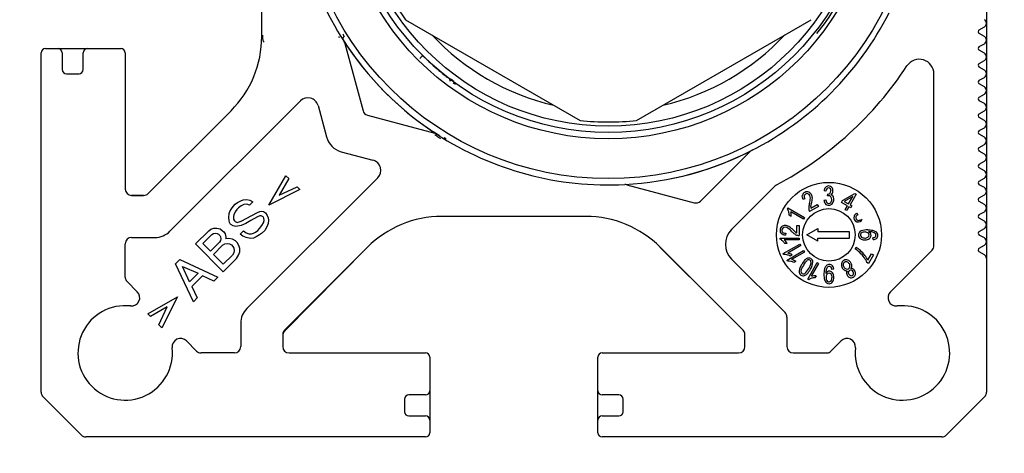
# Model space of a CAD drawing. Header units: millimetres. Extents: x 32 to 1365, y 32 to 1048.
# Tile 14 of 22: x 1280 to 1327, y 461 to 482. Entities that reach past the tile are written whole.
import ezdxf

# ---------------------------------------------------------------- set-up
doc = ezdxf.new("R2010")
doc.units = ezdxf.units.MM
doc.header["$LTSCALE"] = 5
doc.layers.add('TEXT', color=140, linetype='Continuous', lineweight=25)

msp = doc.modelspace()

# ---------------------------------------------------------------- linework, layer by layer
for p, q in [((1291.80256, 480.96114), (1291.80256, 487.81901)), ((1326.3025, 482.38362), (1326.3025, 481.59595)), ((1298.64925, 481.76171), (1306.95587, 476.96588)), ((1309.64925, 476.96588), (1317.95587, 481.76171)), ((1325.96256, 481.27668), (1326.20256, 481.41524)), ((1326.3025, 481.58362), (1326.3025, 480.79595)), ((1326.30256, 481.59113), (1326.30256, 481.58845)), ((1295.71906, 480.98701), (1295.6521, 480.86717)), ((1326.20287, 480.96415), (1325.96241, 481.10356)), ((1295.76273, 480.63159), (1296.62266, 477.4223)), ((1325.96256, 480.47668), (1326.20256, 480.61524)), ((1326.3025, 480.78362), (1326.3025, 479.99595)), ((1326.30256, 480.79113), (1326.30256, 480.78845)), ((1281.30256, 464.01434), (1281.30256, 480.19008)), ((1281.50256, 480.39008), (1282.10256, 480.39008)), ((1282.10739, 480.39002), (1283.49774, 480.39002)), ((1282.30256, 480.19008), (1282.30256, 479.39008)), ((1283.30256, 479.39008), (1283.30256, 480.19008)), ((1283.50256, 480.39008), (1285.10256, 480.39008)), ((1285.30256, 480.19008), (1285.30256, 473.69008)), ((1326.20287, 480.16415), (1325.96241, 480.30356)), ((1326.30256, 479.99113), (1326.30256, 479.98845)), ((1325.96256, 479.67668), (1326.20256, 479.81524)), ((1326.3025, 479.98362), (1326.3025, 479.19595)), ((1282.50256, 479.19008), (1283.10256, 479.19008)), ((1323.80094, 470.99907), (1323.80094, 479.17533)), ((1326.20287, 479.36415), (1325.96241, 479.50356)), ((1326.3025, 479.18362), (1326.3025, 478.39595)), ((1326.30256, 479.19113), (1326.30256, 479.18845)), ((1326.20287, 478.56415), (1325.96241, 478.70356)), ((1325.96256, 478.87668), (1326.20256, 479.01524)), ((1325.96256, 478.07668), (1326.20256, 478.21524)), ((1326.3025, 478.38362), (1326.3025, 477.59595)), ((1326.30256, 478.39113), (1326.30256, 478.38845)), ((1293.6446, 477.89881), (1287.42876, 471.68297)), ((1294.48111, 477.67467), (1294.88143, 476.18066)), ((1326.20287, 477.76415), (1325.96241, 477.90356)), ((1286.39043, 473.47794), (1290.3381, 477.42561)), ((1296.83479, 477.21017), (1300.04407, 476.35025)), ((1325.96256, 477.27668), (1326.20256, 477.41524)), ((1326.3025, 477.58362), (1326.3025, 476.79595)), ((1326.30256, 477.59113), (1326.30256, 477.58845)), ((1326.20287, 476.96415), (1325.96241, 477.10356)), ((1326.3025, 476.78362), (1326.3025, 475.99595)), ((1326.30256, 476.79113), (1326.30256, 476.78845)), ((1326.20287, 476.16415), (1325.96241, 476.30356)), ((1325.96256, 476.47668), (1326.20256, 476.61524)), ((1300.49312, 476.13721), (1300.49312, 476.08333)), ((1325.96256, 475.67668), (1326.20256, 475.81524)), ((1326.3025, 475.98362), (1326.3025, 475.19595)), ((1326.30256, 475.99113), (1326.30256, 475.98845)), ((1295.58854, 475.47355), (1297.0975, 475.06923)), ((1312.68377, 473.11874), (1315.03313, 475.4681)), ((1326.20287, 475.36415), (1325.96241, 475.50356)), ((1325.96256, 474.87668), (1326.20256, 475.01524)), ((1326.3025, 475.18362), (1326.3025, 474.39595)), ((1326.30256, 475.19113), (1326.30256, 475.18845)), ((1326.20287, 474.56415), (1325.96241, 474.70356)), ((1326.3025, 474.38362), (1326.3025, 473.59595)), ((1326.30256, 474.39113), (1326.30256, 474.38845)), ((1291.09383, 468.0049), (1297.32164, 474.23271)), ((1292.14383, 472.92118), (1292.9559, 474.32987)), ((1293.08848, 474.19729), (1292.62444, 473.40179)), ((1292.9559, 474.32987), (1293.08848, 474.19729)), ((1309.18471, 473.90102), (1312.39399, 473.0411)), ((1326.20287, 473.76415), (1325.96241, 473.90356)), ((1325.96256, 474.07668), (1326.20256, 474.21524)), ((1293.61881, 473.66696), (1292.14383, 472.92118)), ((1292.62444, 473.40179), (1293.48623, 473.79954)), ((1293.48623, 473.79954), (1293.61881, 473.66696)), ((1316.23519, 473.83686), (1314.1668, 471.76848)), ((1318.65959, 473.5876), (1318.57135, 473.60765)), ((1318.73731, 473.3642), (1318.74702, 473.46043)), ((1319.45328, 473.14651), (1320.04038, 473.48358)), ((1320.10064, 473.44879), (1319.80791, 472.94176)), ((1320.04038, 473.48358), (1320.10064, 473.44879)), ((1326.3025, 473.58362), (1326.3025, 472.79595)), ((1326.30256, 473.59113), (1326.30256, 473.58845)), ((1286.18018, 473.39186), (1285.60246, 473.39186)), ((1285.60256, 473.39008), (1286.1783, 473.39008)), ((1290.43683, 472.87146), (1290.53626, 472.9709)), ((1290.53626, 472.9709), (1290.65227, 473.05377)), ((1290.65227, 473.05377), (1290.80143, 473.13663)), ((1290.80143, 473.13663), (1290.91744, 473.18635)), ((1290.91744, 473.18635), (1291.09974, 473.20292)), ((1291.09974, 472.9709), (1290.95059, 472.95433)), ((1291.09974, 473.20292), (1291.23232, 473.16977)), ((1291.21575, 472.92118), (1291.09974, 472.9709)), ((1291.38148, 473.08691), (1291.21575, 472.92118)), ((1291.23232, 473.16977), (1291.38148, 473.08691)), ((1317.65857, 473.22483), (1317.57534, 473.19224)), ((1317.93524, 472.77808), (1318.24564, 472.95729)), ((1317.94306, 472.86864), (1317.98812, 473.07247)), ((1318.24564, 472.95729), (1318.29917, 472.86457)), ((1318.56326, 473.17284), (1318.65146, 473.1862)), ((1319.4031, 473.05959), (1319.45328, 473.14651)), ((1319.68124, 472.899), (1319.4031, 473.05959)), ((1319.93503, 473.33858), (1319.52955, 473.10247)), ((1319.52955, 473.10247), (1319.73142, 472.98592)), ((1319.73142, 472.98592), (1319.93503, 473.33858)), ((1326.20287, 472.96415), (1325.96241, 473.10356)), ((1325.96256, 473.27668), (1326.20256, 473.41524)), ((1290.23795, 472.34113), (1290.25453, 472.52344)), ((1290.25453, 472.52344), (1290.28767, 472.62287)), ((1290.28767, 472.62287), (1290.35396, 472.75545)), ((1290.35396, 472.75545), (1290.43683, 472.87146)), ((1290.53626, 472.6063), (1290.46997, 472.47372)), ((1290.61913, 472.72231), (1290.53626, 472.6063)), ((1290.70199, 472.80517), (1290.61913, 472.72231)), ((1290.818, 472.88804), (1290.70199, 472.80517)), ((1290.95059, 472.95433), (1290.818, 472.88804)), ((1291.33176, 472.44057), (1291.59693, 472.57315)), ((1291.59693, 472.57315), (1291.71293, 472.62287)), ((1291.71293, 472.62287), (1291.7958, 472.63944)), ((1291.7958, 472.63944), (1291.87866, 472.62287)), ((1291.87866, 472.62287), (1291.9781, 472.55658)), ((1291.9781, 472.55658), (1292.06096, 472.44057)), ((1316.82447, 472.74405), (1316.85309, 472.79364)), ((1316.85309, 472.79364), (1317.63826, 472.34032)), ((1317.5941, 472.26383), (1316.9823, 472.61706)), ((1318.29917, 472.86457), (1317.88398, 472.62486)), ((1319.57251, 472.71068), (1319.68124, 472.899)), ((1319.649, 472.66652), (1319.57251, 472.71068)), ((1319.75773, 472.85484), (1319.649, 472.66652)), ((1319.84117, 472.80667), (1319.75773, 472.85484)), ((1319.80791, 472.94176), (1319.89135, 472.89359)), ((1319.89135, 472.89359), (1319.84117, 472.80667)), ((1320.11971, 472.55064), (1320.17544, 472.47427)), ((1325.96256, 472.47668), (1326.20256, 472.61524)), ((1326.3025, 472.78362), (1326.3025, 471.99595)), ((1326.30256, 472.79113), (1326.30256, 472.78845)), ((1290.25453, 472.19198), (1290.23795, 472.34113)), ((1290.2711, 472.10911), (1290.25453, 472.19198)), ((1290.30425, 472.04282), (1290.2711, 472.10911)), ((1290.33739, 472.00968), (1290.30425, 472.04282)), ((1290.46997, 472.47372), (1290.4534, 472.39085)), ((1290.4534, 472.39085), (1290.4534, 472.25827)), ((1290.4534, 472.25827), (1290.50312, 472.17541)), ((1290.50312, 472.17541), (1290.53626, 472.14226)), ((1290.53626, 472.14226), (1290.6357, 472.10911)), ((1290.6357, 472.10911), (1290.818, 472.15883)), ((1290.818, 472.15883), (1291.33176, 472.44057)), ((1291.05002, 472.0594), (1290.818, 471.95996)), ((1291.28204, 472.19198), (1291.05002, 472.0594)), ((1291.59693, 472.37428), (1291.28204, 472.19198)), ((1291.71293, 472.424), (1291.59693, 472.37428)), ((1291.77923, 472.424), (1291.71293, 472.424)), ((1291.86209, 472.37428), (1291.77923, 472.424)), ((1291.81237, 471.95996), (1291.87866, 472.09254)), ((1291.89524, 472.30799), (1291.86209, 472.37428)), ((1291.87866, 472.09254), (1291.91181, 472.19198)), ((1291.91181, 472.19198), (1291.89524, 472.30799)), ((1292.11068, 472.0594), (1292.04439, 471.89367)), ((1292.06096, 472.44057), (1292.11068, 472.32456)), ((1292.11068, 472.32456), (1292.12726, 472.20855)), ((1292.12726, 472.20855), (1292.11068, 472.0594)), ((1307.23149, 472.39008), (1300.37363, 472.39008)), ((1317.00836, 472.39495), (1316.91555, 472.44853)), ((1317.63826, 472.34032), (1317.5941, 472.26383)), ((1326.20287, 472.16415), (1325.96241, 472.30356)), ((1288.64696, 471.0816), (1289.27673, 471.71137)), ((1289.27673, 471.71137), (1289.37617, 471.77766)), ((1289.37617, 471.77766), (1289.52532, 471.82738)), ((1289.42589, 471.52907), (1289.50875, 471.57878)), ((1289.50875, 471.57878), (1289.59161, 471.59536)), ((1289.52532, 471.82738), (1289.65791, 471.82738)), ((1289.59161, 471.59536), (1289.67448, 471.57878)), ((1289.65791, 471.82738), (1289.82363, 471.79423)), ((1289.67448, 471.57878), (1289.74077, 471.54564)), ((1289.82363, 471.79423), (1289.92307, 471.72794)), ((1289.92307, 471.72794), (1289.98936, 471.66165)), ((1289.98936, 471.66165), (1290.05565, 471.56221)), ((1290.05565, 471.56221), (1290.0888, 471.39648)), ((1290.43683, 471.94339), (1290.33739, 472.00968)), ((1290.56941, 471.91024), (1290.43683, 471.94339)), ((1290.818, 471.95996), (1290.56941, 471.91024)), ((1290.76828, 471.54564), (1290.93401, 471.71137)), ((1290.93401, 471.71137), (1291.0666, 471.61193)), ((1291.0666, 471.61193), (1291.1826, 471.56221)), ((1291.1826, 471.56221), (1291.31519, 471.56221)), ((1291.31519, 471.56221), (1291.41462, 471.59536)), ((1291.41462, 471.59536), (1291.49749, 471.64508)), ((1291.49749, 471.64508), (1291.6135, 471.72794)), ((1291.6135, 471.72794), (1291.69636, 471.8108)), ((1291.69636, 471.8108), (1291.81237, 471.95996)), ((1291.7958, 471.57878), (1291.69636, 471.51249)), ((1291.94495, 471.72794), (1291.7958, 471.57878)), ((1292.04439, 471.89367), (1291.94495, 471.72794)), ((1316.74859, 471.58602), (1316.7352, 471.49765)), ((1317.19929, 471.65432), (1317.04531, 471.79524)), ((1317.27382, 471.60225), (1317.27382, 471.96067)), ((1317.27382, 471.96067), (1317.38088, 471.96067)), ((1317.38088, 471.96067), (1317.38088, 471.48125)), ((1317.75256, 471.51359), (1318.27756, 471.8167)), ((1318.27756, 471.8167), (1318.27756, 471.66359)), ((1319.77756, 471.66359), (1318.27756, 471.66359)), ((1319.77756, 471.36347), (1319.77756, 471.66359)), ((1325.96256, 471.67668), (1326.20256, 471.81524)), ((1326.3025, 471.98362), (1326.3025, 471.19595)), ((1326.30256, 471.99113), (1326.30256, 471.98845)), ((1285.30094, 469.50202), (1285.30094, 471.09008)), ((1285.60094, 471.39008), (1286.72165, 471.39008)), ((1289.97279, 469.75578), (1288.64696, 471.0816)), ((1288.99499, 471.09817), (1289.42589, 471.52907)), ((1289.3596, 470.73357), (1288.99499, 471.09817)), ((1289.79049, 471.16446), (1289.3596, 470.73357)), ((1289.74077, 471.54564), (1289.80706, 471.47935)), ((1289.84021, 471.24733), (1289.79049, 471.16446)), ((1289.80706, 471.47935), (1289.84021, 471.41306)), ((1289.84021, 471.41306), (1289.85678, 471.33019)), ((1289.85678, 471.33019), (1289.84021, 471.24733)), ((1289.93964, 471.01531), (1290.03908, 471.0816)), ((1290.03908, 471.0816), (1290.15509, 471.09817)), ((1290.0888, 471.39648), (1290.0888, 471.33019)), ((1290.23795, 471.34677), (1290.0888, 471.33019)), ((1290.15509, 471.09817), (1290.2711, 471.0816)), ((1290.40368, 471.31362), (1290.23795, 471.34677)), ((1290.2711, 471.0816), (1290.35396, 471.03188)), ((1290.55284, 471.23076), (1290.40368, 471.31362)), ((1290.6357, 471.14789), (1290.55284, 471.23076)), ((1290.71857, 470.99874), (1290.6357, 471.14789)), ((1290.90087, 471.4462), (1290.76828, 471.54564)), ((1291.0666, 471.37991), (1290.90087, 471.4462)), ((1291.26547, 471.34677), (1291.0666, 471.37991)), ((1291.41462, 471.36334), (1291.26547, 471.34677)), ((1291.53063, 471.41306), (1291.41462, 471.36334)), ((1291.69636, 471.51249), (1291.53063, 471.41306)), ((1316.47425, 471.30621), (1316.47425, 471.36347)), ((1316.47425, 471.36347), (1317.38088, 471.36347)), ((1317.38088, 471.27514), (1316.67443, 471.27514)), ((1316.80805, 471.09583), (1316.70089, 471.09583)), ((1317.38088, 471.36347), (1317.38088, 471.27514)), ((1318.27756, 471.21048), (1317.75256, 471.51359)), ((1318.27756, 471.36347), (1319.77756, 471.36347)), ((1318.27756, 471.21048), (1318.27756, 471.36347)), ((1320.90673, 471.28475), (1320.89666, 471.37333)), ((1326.20287, 471.36415), (1325.96241, 471.50356)), ((1326.3025, 471.18362), (1326.3025, 470.39595)), ((1326.30256, 471.19113), (1326.30256, 471.18845)), ((1289.50875, 470.58442), (1289.93964, 471.01531)), ((1290.35396, 471.03188), (1290.42026, 470.96559)), ((1290.46997, 470.65071), (1290.40368, 470.55127)), ((1290.42026, 470.96559), (1290.46997, 470.88273)), ((1290.46997, 470.88273), (1290.48655, 470.76672)), ((1290.48655, 470.76672), (1290.46997, 470.65071)), ((1290.70199, 470.55127), (1290.75171, 470.70043)), ((1290.75171, 470.86615), (1290.71857, 470.99874)), ((1290.75171, 470.70043), (1290.75171, 470.86615)), ((1296.8381, 470.92561), (1292.89043, 466.97794)), ((1296.82456, 470.90521), (1292.89097, 466.92547)), ((1313.62165, 468.07099), (1310.75583, 470.93006)), ((1314.71469, 466.97794), (1310.76703, 470.92561)), ((1316.62876, 470.62209), (1317.41393, 471.07541)), ((1316.65739, 470.57251), (1316.62876, 470.62209)), ((1316.80978, 470.30855), (1317.59495, 470.76187)), ((1317.45809, 470.99892), (1316.84629, 470.6457)), ((1317.63911, 470.68538), (1317.02731, 470.33216)), ((1317.41393, 471.07541), (1317.45809, 470.99892)), ((1317.59495, 470.76187), (1317.63911, 470.68538)), ((1320.05581, 470.84091), (1320.10005, 470.91753)), ((1321.72758, 468.80045), (1323.71236, 470.78523)), ((1326.20287, 470.56415), (1325.96241, 470.70356)), ((1325.96256, 470.87668), (1326.20256, 471.01524)), ((1287.70231, 470.13695), (1287.90119, 470.33582)), ((1287.90119, 470.33582), (1289.70762, 469.49061)), ((1289.97279, 470.12038), (1289.50875, 470.58442)), ((1290.40368, 470.55127), (1289.97279, 470.12038)), ((1289.97279, 469.75578), (1290.60256, 470.38554)), ((1290.60256, 470.38554), (1290.70199, 470.55127)), ((1314.1668, 470.35426), (1316.71307, 467.808)), ((1316.83841, 470.25897), (1316.80978, 470.30855)), ((1317.05166, 470.55721), (1316.95886, 470.50363)), ((1317.23268, 470.24367), (1317.13988, 470.19009)), ((1317.79381, 469.40749), (1318.24712, 470.19265)), ((1318.31075, 470.15591), (1317.95753, 469.54412)), ((1318.24712, 470.19265), (1318.31075, 470.15591)), ((1320.69026, 470.15331), (1320.61529, 470.19659)), ((1320.65483, 470.30606), (1320.83173, 470.61246)), ((1320.92445, 470.55893), (1320.69026, 470.15331)), ((1320.83173, 470.61246), (1320.92445, 470.55893)), ((1326.30256, 470.39113), (1326.30256, 464.01434)), ((1288.54753, 468.33051), (1287.70231, 470.13695)), ((1288.03377, 470.00437), (1288.77955, 469.68948)), ((1288.36523, 469.27516), (1288.03377, 470.00437)), ((1288.77955, 469.68948), (1288.36523, 469.27516)), ((1319.02875, 469.88114), (1318.94284, 469.87107)), ((1285.87875, 468.79995), (1285.3888, 469.28989)), ((1288.97842, 469.5569), (1288.48124, 469.05972)), ((1289.52532, 469.30831), (1288.97842, 469.5569)), ((1289.70762, 469.49061), (1289.52532, 469.30831)), ((1317.84339, 469.37886), (1317.79381, 469.40749)), ((1318.1925, 469.56276), (1318.13891, 469.46994)), ((1318.6536, 469.66509), (1318.65343, 469.67263)), ((1319.92173, 469.57549), (1319.92349, 469.57654)), ((1288.48124, 469.05972), (1288.72983, 468.51281)), ((1286.37649, 467.75046), (1287.78518, 468.56253)), ((1287.78518, 468.56253), (1287.0394, 467.08755)), ((1288.54753, 468.33051), (1288.72983, 468.51281)), ((1287.30457, 468.08192), (1286.50907, 467.61788)), ((1286.90682, 467.22013), (1287.30457, 468.08192)), ((1286.50907, 467.61788), (1286.37649, 467.75046)), ((1316.80094, 467.59587), (1316.80094, 466.19008)), ((1287.0394, 467.08755), (1286.90682, 467.22013)), ((1290.80094, 467.29779), (1290.80094, 466.19008)), ((1288.70075, 465.97794), (1288.21732, 466.46138)), ((1292.80256, 466.76581), (1292.80256, 466.19008)), ((1292.80435, 466.7146), (1292.80435, 466.18998)), ((1314.80256, 466.19008), (1314.80256, 466.76581)), ((1318.85715, 465.93705), (1319.3805, 466.4604)), ((1290.50094, 465.89008), (1288.91288, 465.89008)), ((1293.10256, 465.89008), (1299.60256, 465.89008)), ((1299.80256, 465.69008), (1299.80256, 464.09008)), ((1307.80256, 464.09008), (1307.80256, 465.69008)), ((1308.00256, 465.89008), (1314.50256, 465.89008)), ((1317.10094, 465.89008), (1318.69527, 465.89008)), ((1299.8025, 464.08525), (1299.8025, 462.6949)), ((1307.80262, 462.6949), (1307.80262, 464.08525)), ((1283.21469, 461.97794), (1281.39043, 463.80221)), ((1298.60256, 463.69008), (1298.60256, 463.09008)), ((1299.60256, 463.89008), (1298.80256, 463.89008)), ((1308.80256, 463.89008), (1308.00256, 463.89008)), ((1309.00256, 463.09008), (1309.00256, 463.69008)), ((1326.21469, 463.80221), (1324.39043, 461.97794)), ((1298.80256, 462.89008), (1299.60256, 462.89008)), ((1299.80256, 462.69008), (1299.80256, 462.09008)), ((1307.80256, 462.09008), (1307.80256, 462.69008)), ((1308.00256, 462.89008), (1308.80256, 462.89008)), ((1299.60256, 461.89008), (1283.42683, 461.89008)), ((1324.1783, 461.89008), (1308.00256, 461.89008))]:
    msp.add_line(p, q)
for centre, radius in [((1308.30256, 488.89008), 14.7), ((1308.30256, 488.89008), 12.8), ((1308.30256, 488.89008), 12.5), ((1308.30256, 488.89008), 12.2), ((1318.80256, 471.51359), 2.5), ((1318.80256, 471.51359), 1.25)]:
    msp.add_circle(centre, radius)
for centre, radius, start, end in [((1308.30256, 488.89008), 15, 176.985891, 213.014109), ((1308.30256, 488.89008), 12, 203.556464, 216.443536), ((1308.30256, 488.89008), 15, 296.985891, 333.014109), ((1326.10256, 481.58845), 0.2, 300, 0), ((1326.10256, 481.59113), 0.2, 0, 59.897031), ((1286.80256, 480.96114), 5, 315, 0), ((1308.30256, 488.89008), 11.5, 223.042574, 256.957426), ((1308.30256, 488.89008), 11.5, 283.042574, 316.957426), ((1326.01256, 481.19008), 0.1, 120, 239.897031), ((1326.10256, 480.79113), 0.2, 0, 59.897031), ((1308.30256, 488.89008), 15.00001, 212.424272, 237.575728), ((1308.30256, 488.89008), 15, 213.009638, 236.356945), ((1295.47296, 480.55394), 0.3, 15, 33.014109), ((1326.01256, 480.39008), 0.1, 120, 239.897031), ((1326.10256, 480.78845), 0.2, 300, 0), ((1281.50256, 480.19008), 0.2, 90, 180), ((1282.10256, 480.19008), 0.2, 0, 90), ((1283.50256, 480.19008), 0.2, 90, 180), ((1285.10256, 480.19008), 0.2, 0, 90), ((1326.10256, 479.98845), 0.2, 300, 0), ((1326.10256, 479.99113), 0.2, 0, 59.897031), ((1308.30256, 488.89008), 17.00221, 298.083007, 326.716149), ((1323.10094, 479.17533), 0.7, 0, 146.716149), ((1326.01256, 479.59008), 0.1, 120, 239.897031), ((1282.50256, 479.39008), 0.2, 180, 270), ((1283.10256, 479.39008), 0.2, 270, 0), ((1326.10256, 479.18845), 0.2, 300, 0), ((1326.10256, 479.19113), 0.2, 0, 59.897031), ((1326.01256, 478.79008), 0.1, 120, 239.897031), ((1326.10256, 478.38845), 0.2, 300, 0), ((1326.10256, 478.39113), 0.2, 0, 59.897031), ((1293.99815, 477.54526), 0.5, 15, 135), ((1326.01256, 477.99008), 0.1, 120, 239.897031), ((1326.10256, 477.59113), 0.2, 0, 59.897031), ((1296.91244, 477.49995), 0.3, 195, 255), ((1326.01256, 477.19008), 0.1, 120, 239.897031), ((1326.10256, 477.58845), 0.2, 300, 0), ((1308.30256, 488.89008), 12, 263.556464, 276.443536), ((1326.10256, 476.78845), 0.2, 300, 0), ((1326.10256, 476.79113), 0.2, 0, 59.897031), ((1299.96643, 476.06047), 0.3, 56.985891, 75), ((1308.30256, 488.89008), 15, 236.985891, 273.014109), ((1326.01256, 476.39008), 0.1, 120, 239.897031), ((1295.84736, 476.43948), 1, 195, 255), ((1326.10256, 475.98845), 0.2, 300, 0), ((1326.10256, 475.99113), 0.2, 0, 59.897031), ((1308.30256, 488.89008), 15.00001, 273.002276, 297.41344), ((1308.30256, 488.89008), 15, 273.014109, 297.29266), ((1315.24526, 475.25597), 0.3, 116.985891, 135), ((1326.01256, 475.59008), 0.1, 120, 239.897031), ((1326.10256, 475.19113), 0.2, 0, 59.897031), ((1296.96809, 474.58626), 0.5, 315, 75), ((1326.01256, 474.79008), 0.1, 120, 239.897031), ((1326.10256, 475.18845), 0.2, 300, 0), ((1326.10256, 474.38845), 0.2, 300, 0), ((1326.10256, 474.39113), 0.2, 0, 59.897031), ((1309.10707, 473.61124), 0.3, 75, 93.014109), ((1326.01256, 473.99008), 0.1, 120, 239.897031), ((1285.60256, 473.69008), 0.3, 180, 270), ((1286.1783, 473.69008), 0.3, 270, 315), ((1316.4481, 473.62395), 0.30109, 118.083007, 135), ((1317.74813, 473.34576), 0.21442, 116.256781, 166.478366), ((1317.7545, 473.34227), 0.13028, 118.208391, 178.257269), ((1317.76035, 473.36105), 0.20687, 65.249729, 121.170445), ((1317.7607, 473.34789), 0.12869, 70.146776, 121.827451), ((1317.74915, 473.3159), 0.16269, 26.776848, 70.146776), ((1317.73539, 473.30691), 0.26649, 38.104715, 65.249729), ((1317.68875, 473.27034), 0.32575, 6.903355, 38.104715), ((1318.88071, 473.57903), 0.31068, 142.435558, 174.714201), ((1318.78346, 473.65383), 0.18799, 88.996526, 142.435558), ((1318.8908, 473.57436), 0.23158, 143.934938, 176.724474), ((1318.79263, 473.64795), 0.1089, 91.605143, 144.825722), ((1318.76171, 473.61639), 0.15713, 269.911892, 310.149271), ((1318.78034, 473.64542), 0.19696, 60.704232, 88.128476), ((1318.79213, 473.64535), 0.10626, 37.670702, 91.298736), ((1318.75022, 473.60205), 0.13876, 316.860554, 1.386232), ((1318.75457, 473.61635), 0.15371, 356.089118, 37.670702), ((1318.7834, 473.63658), 0.20632, 27.658217, 62.649105), ((1318.80438, 473.58974), 0.18896, 299.297231, 331.855215), ((1318.73011, 473.60865), 0.26649, 354.385264, 27.658217), ((1318.77067, 473.60466), 0.22573, 332.551861, 354.385264), ((1326.10256, 473.58845), 0.2, 300, 0), ((1326.10256, 473.59113), 0.2, 0, 59.897031), ((1312.47164, 473.33087), 0.3, 255, 315), ((1317.83382, 473.33986), 0.20963, 178.257269, 213.279862), ((1318.79942, 472.74959), 0.96008, 164.423158, 174.473416), ((1316.54334, 473.37851), 1.38201, 344.423158, 354.914717), ((1317.67386, 473.27791), 0.24703, 354.914717, 26.776848), ((1316.31471, 473.4424), 1.71381, 347.534287, 352.013029), ((1317.58757, 473.25808), 0.42768, 352.772463, 6.903355), ((1318.8611, 473.18529), 0.29811, 182.393674, 218.669244), ((1318.78549, 473.12865), 0.20364, 219.519745, 271.542027), ((1318.91636, 473.21042), 0.266, 185.223596, 213.301724), ((1318.79053, 473.12776), 0.11545, 213.301724, 263.073945), ((1318.80779, 473.1727), 0.20405, 96.190173, 110.205216), ((1318.79229, 473.1423), 0.13009, 263.0737, 320.747866), ((1318.79951, 473.24902), 0.12729, 37.058291, 96.190173), ((1318.7947, 473.14056), 0.21869, 269.04526, 321.840177), ((1318.7307, 473.19262), 0.20963, 320.747866, 2.078791), ((1318.85091, 473.25988), 0.17134, 31.148498, 74.451001), ((1318.74588, 473.20852), 0.19449, 357.556086, 37.058291), ((1318.73591, 473.19418), 0.29811, 320.719249, 1.780645), ((1318.76751, 473.21403), 0.26656, 357.722693, 30.310932), ((1326.01256, 473.19008), 0.1, 120, 239.897031), ((1326.10256, 472.79113), 0.2, 0, 59.897031), ((1316.49507, 472.49887), 0.41063, 16.426798, 36.661786), ((1316.37057, 472.44838), 0.54498, 0.016022, 17.817228), ((1316.52896, 472.46286), 0.47884, 4.98836, 18.785051), ((1316.46509, 472.43798), 0.54498, 355.471177, 7.01065), ((1318.28242, 472.79961), 0.44067, 174.473416, 193.158834), ((1318.09769, 472.75642), 0.25096, 193.158834, 211.61628), ((1318.28415, 472.79324), 0.34932, 167.534287, 182.488441), ((1320.27807, 472.29808), 0.29811, 122.087595, 160.419399), ((1326.10256, 472.78845), 0.2, 300, 0), ((1300.37363, 467.39008), 5, 90, 135), ((1307.23149, 467.39008), 5, 45, 90), ((1320.19586, 472.3338), 0.20844, 162.097984, 340.225691), ((1320.19789, 472.32825), 0.11714, 155.151733, 210.966273), ((1320.30174, 472.28016), 0.23158, 123.051002, 155.151733), ((1320.20941, 472.33516), 0.13057, 210.966431, 266.54498), ((1320.21787, 472.47538), 0.27105, 266.54498, 302.676727), ((1320.25659, 472.46574), 0.24357, 296.222182, 303.778652), ((1326.01256, 472.39008), 0.1, 120, 239.897031), ((1326.10256, 471.99113), 0.2, 0, 59.897031), ((1286.72165, 472.39008), 1, 270, 315), ((1314.87391, 471.06137), 1, 135, 225), ((1316.68864, 471.72405), 0.21442, 176.256781, 226.478366), ((1316.68151, 471.74228), 0.20687, 125.249729, 181.170445), ((1316.71591, 471.69359), 0.26649, 98.104715, 125.249729), ((1316.69308, 471.73601), 0.12869, 130.146776, 181.827451), ((1316.69485, 471.72783), 0.13028, 178.208391, 238.257269), ((1316.71501, 471.71001), 0.16269, 86.776848, 130.146776), ((1316.73659, 471.79531), 0.20963, 238.257269, 273.279861), ((1316.72427, 471.63492), 0.32575, 66.903355, 98.104715), ((1316.71026, 471.62581), 0.24703, 54.914717, 86.776848), ((1316.68429, 471.54116), 0.42768, 52.729086, 66.903355), ((1316.05788, 470.69705), 1.38201, 44.423158, 54.914717), ((1315.88824, 470.531), 1.71381, 47.534287, 52.002215), ((1317.73058, 472.33641), 0.96008, 224.423158, 234.473416), ((1317.42876, 471.91369), 0.44067, 234.473416, 253.158834), ((1317.43513, 471.91201), 0.34932, 227.534287, 242.491326), ((1320.42445, 471.50254), 0.2138, 114.014705, 187.766348), ((1320.42101, 471.50068), 0.1199, 140.028437, 179.352001), ((1320.46466, 471.46293), 0.1776, 113.663496, 139.740777), ((1320.59608, 471.11733), 0.63551, 85.347452, 114.014705), ((1320.51664, 471.34431), 0.30711, 80.941849, 113.663496), ((1320.53031, 471.43008), 0.22025, 53.976933, 80.941849), ((1320.58417, 471.50415), 0.12867, 2.688959, 53.976933), ((1320.71149, 470.96216), 0.70259, 74.796391, 91.7423), ((1320.5883, 471.45645), 0.23158, 34.891082, 63.912939), ((1320.62975, 471.48818), 0.17938, 0.10035, 34.150415), ((1320.82696, 471.38705), 0.26229, 47.732573, 74.796391), ((1320.92699, 471.49711), 0.11357, 13.017028, 47.731837), ((1320.92012, 471.4926), 0.21152, 359.725985, 58.778739), ((1326.01256, 471.59008), 0.1, 120, 239.897031), ((1326.10256, 471.98845), 0.2, 300, 0), ((1285.60094, 471.09008), 0.3, 90, 180), ((1316.31158, 470.92918), 0.41063, 46.426798, 66.661786), ((1316.229, 470.8232), 0.54498, 30.016022, 47.817228), ((1316.35893, 470.91494), 0.47884, 34.940152, 48.785051), ((1316.31605, 470.86144), 0.54498, 25.473182, 36.969458), ((1317.3738, 471.73211), 0.25096, 253.158834, 271.616282), ((1320.40113, 471.49936), 0.19026, 187.766204, 221.783448), ((1320.44836, 471.54157), 0.2536, 221.783732, 245.908228), ((1320.42018, 471.50445), 0.11908, 181.163396, 236.683707), ((1320.51425, 471.68892), 0.41501, 245.908228, 272.128442), ((1320.49673, 471.62092), 0.25845, 236.683707, 272.993651), ((1320.52594, 471.6034), 0.2411, 266.264165, 302.611677), ((1320.53841, 471.61121), 0.33363, 268.511882, 306.071003), ((1320.58928, 471.50439), 0.12355, 302.611677, 2.688959), ((1320.62274, 471.49133), 0.18707, 306.813944, 359.132254), ((1320.86834, 471.60768), 0.23605, 276.892233, 299.557442), ((1320.89217, 471.56142), 0.27705, 273.01314, 308.904632), ((1320.93057, 471.49794), 0.10989, 299.557442, 13.017028), ((1320.94681, 471.48619), 0.18407, 310.376359, 1.676172), ((1326.10256, 471.18845), 0.2, 300, 0), ((1326.10256, 471.19113), 0.2, 0, 59.897031), ((1316.75316, 470.176), 0.47884, 64.956106, 78.785051), ((1319.28928, 469.64998), 1.41629, 46.255473, 57.232767), ((1319.38078, 469.76313), 1.36014, 47.445759, 58.074127), ((1319.0918, 469.44366), 1.70189, 35.40745, 46.255473), ((1319.25364, 469.58417), 1.57819, 37.031037, 48.439758), ((1323.49852, 470.99907), 0.30242, 315, 0), ((1326.01256, 470.79008), 0.1, 120, 239.897031), ((1316.70502, 470.16466), 0.41063, 76.426824, 96.661785), ((1316.6865, 470.03159), 0.54498, 60.016022, 77.817228), ((1316.88605, 469.85112), 0.41063, 76.426745, 96.661785), ((1316.74274, 470.10824), 0.54498, 55.469684, 66.979888), ((1316.86752, 469.71805), 0.54498, 60.016022, 77.817228), ((1316.93418, 469.86246), 0.47884, 64.956106, 78.785051), ((1316.92377, 469.7947), 0.54498, 55.469684, 66.979888), ((1318.39796, 469.62181), 1.01309, 136.57572, 151.234759), ((1318.25864, 469.73503), 0.7478, 131.159176, 154.323774), ((1317.89944, 470.09364), 0.3267, 110.716922, 136.57572), ((1317.82688, 470.2043), 0.12441, 353.601991, 122.561732), ((1317.84741, 470.23122), 0.1796, 60.779829, 110.716922), ((1317.22104, 470.33438), 0.7478, 325.691821, 348.845036), ((1317.29699, 470.29016), 0.7478, 327.157873, 354.784189), ((1317.84976, 470.21938), 0.18896, 0.932936, 63.156195), ((1319.60923, 470.1065), 0.21363, 118.277687, 171.880377), ((1319.61632, 470.10031), 0.13182, 118.95558, 172.549803), ((1319.61973, 470.11289), 0.21334, 67.390762, 121.574609), ((1319.62105, 470.09588), 0.1383, 93.287594, 119.783061), ((1319.62181, 470.09132), 0.14292, 53.433276, 93.48892), ((1319.58714, 470.03463), 0.29811, 28.059012, 67.390762), ((1319.56006, 470.00807), 0.24658, 20.359503, 53.433276), ((1319.61221, 470.02467), 0.28143, 3.162976, 32.253661), ((1319.47447, 469.68569), 1.25, 24.124566, 36.52797), ((1319.48848, 469.73955), 1.2966, 25.907785, 37.799365), ((1326.10256, 470.39113), 0.2, 0, 59.897031), ((1317.59839, 469.75783), 0.21307, 175.83849, 205.877467), ((1317.9138, 469.73666), 0.5292, 159.353768, 176.030032), ((1318.43297, 469.54103), 1.084, 148.381426, 159.353768), ((1318.20236, 469.63753), 0.7478, 145.69015, 168.785247), ((1317.59649, 469.76802), 0.1244, 173.428733, 231.895507), ((1317.17069, 470.23548), 0.74183, 310.547996, 334.201666), ((1317.02828, 470.34881), 1.00999, 316.50313, 332.638487), ((1319.56125, 469.65246), 0.9954, 165.841129, 181.978888), ((1318.91344, 469.81763), 0.32687, 135.83148, 166.136246), ((1319.3412, 469.6882), 0.68794, 166.005359, 181.297041), ((1318.86205, 469.56327), 0.23158, 123.904917, 153.941175), ((1319.10364, 469.74741), 0.44312, 156.377439, 166.005563), ((1318.82334, 469.90116), 0.20405, 89.497811, 135.025636), ((1318.85141, 469.85772), 0.16782, 128.527937, 156.376556), ((1318.80753, 469.56647), 0.12065, 89.921963, 147.877668), ((1318.82644, 469.61625), 0.16774, 81.3909, 123.904917), ((1318.82108, 469.8958), 0.11913, 75.726745, 128.527307), ((1318.80753, 469.56242), 0.12471, 34.81674, 89.9222), ((1318.83178, 469.92301), 0.18062, 36.360666, 92.091624), ((1318.82538, 469.9127), 0.1017, 32.695041, 75.726978), ((1318.82375, 469.59851), 0.18569, 36.04021, 81.390783), ((1318.73924, 469.85741), 0.20405, 3.838426, 32.695041), ((1318.69766, 469.50676), 0.34163, 357.041442, 36.04021), ((1318.75197, 469.8689), 0.27705, 2.532855, 35.587647), ((1319.68821, 470.09523), 0.29341, 171.880377, 211.724386), ((1319.69066, 470.07609), 0.28597, 208.200699, 235.135609), ((1319.68352, 470.09264), 0.19946, 172.868179, 212.300731), ((1319.69391, 470.07993), 0.20239, 207.679634, 247.745887), ((1319.6416, 470.00566), 0.20013, 235.135609, 278.142822), ((1319.67871, 470.01384), 0.13458, 243.120294, 297.56077), ((1319.80934, 469.70782), 0.17134, 144.430232, 185.985836), ((1319.85963, 469.71448), 0.22205, 186.342205, 212.107268), ((1319.87789, 469.72279), 0.15368, 172.154161, 286.572552), ((1319.82985, 469.72941), 0.10518, 118.187813, 172.154161), ((1319.67372, 470.01485), 0.12949, 299.312808, 352.690159), ((1319.83595, 469.73076), 0.10704, 64.620036, 121.412443), ((1319.60283, 470.02394), 0.20096, 352.690159, 20.359503), ((1319.71411, 470.0303), 0.17937, 317.68732, 3.162976), ((1319.86606, 469.7393), 0.17134, 59.622848, 96.470283), ((1319.8122, 469.6807), 0.16245, 27.90556, 64.620036), ((1319.83187, 469.69622), 0.22634, 26.759227, 57.669139), ((1319.82828, 469.67741), 0.15014, 351.156993, 31.890422), ((1319.81738, 469.67136), 0.25096, 350.86579, 30.339253), ((1285.60094, 469.50202), 0.3, 180, 225), ((1317.57935, 469.73694), 0.18481, 202.65868, 236.984275), ((1317.57591, 469.7409), 0.17956, 238.592713, 290.593644), ((1317.58712, 469.76691), 0.11496, 235.150321, 304.627645), ((1317.52437, 469.87809), 0.32612, 290.593644, 316.50313), ((1318.08857, 469.04947), 0.41063, 106.427111, 126.661785), ((1318.12458, 469.08336), 0.47884, 94.98836, 108.785051), ((1318.13906, 468.92496), 0.54498, 90.016022, 107.817346), ((1318.14946, 469.01948), 0.54498, 85.471177, 97.01065), ((1319.41316, 469.58705), 0.84729, 177.900612, 193.845134), ((1318.87189, 469.45365), 0.28982, 193.845134, 229.689342), ((1318.92573, 469.46938), 0.25845, 176.461125, 212.199466), ((1318.91529, 469.49882), 0.24789, 147.877668, 183.11787), ((1318.81353, 469.38487), 0.19961, 229.689735, 269.822798), ((1318.80596, 469.39501), 0.11747, 212.633206, 259.881046), ((1318.80117, 469.40057), 0.12481, 262.516548, 325.322849), ((1318.81297, 469.3836), 0.19822, 269.984222, 324.497468), ((1318.68506, 469.4809), 0.266, 325.322849, 2.636802), ((1318.72487, 469.50361), 0.22615, 357.347152, 35.092471), ((1318.68996, 469.47135), 0.34932, 324.497468, 2.918015), ((1319.89146, 469.71735), 0.25096, 208.797989, 247.088821), ((1319.86957, 469.65882), 0.18854, 246.291142, 301.915888), ((1319.87111, 469.66933), 0.10655, 299.443817, 351.907564), ((1319.88098, 469.66348), 0.18686, 298.190761, 350.156309), ((1285.59847, 468.51967), 0.39637, 263.544531, 45), ((1322.00741, 468.52062), 0.39574, 135, 276.401965), ((1285.30094, 465.89008), 2.25, 83.544531, 6.256161), ((1291.80094, 467.29779), 1, 135, 180), ((1316.50094, 467.59587), 0.3, 0, 45), ((1322.30256, 465.89008), 2.25131, 173.673077, 96.401965), ((1293.10256, 466.76581), 0.3, 135, 180), ((1314.50256, 466.76581), 0.3, 0, 45), ((1287.93476, 466.17881), 0.3996, 45, 186.256161), ((1319.66762, 466.18223), 0.39977, 353.673077, 135.907966), ((1288.91288, 466.19008), 0.3, 225, 270), ((1290.50094, 466.19008), 0.3, 270, 0), ((1293.10256, 466.19008), 0.3, 180, 270), ((1314.50256, 466.19008), 0.3, 270, 0), ((1317.10094, 466.19008), 0.3, 180, 270), ((1318.69527, 466.1925), 0.30242, 270, 302.36284), ((1299.60256, 465.69008), 0.2, 0, 90), ((1308.00256, 465.69008), 0.2, 90, 180), ((1299.60256, 464.09008), 0.2, 270, 360), ((1308.00256, 464.09008), 0.2, 180, 270), ((1281.60256, 464.01434), 0.3, 180, 225), ((1298.80256, 463.69008), 0.2, 90, 180), ((1308.80256, 463.69008), 0.2, 0, 90), ((1326.00256, 464.01434), 0.3, 315, 0), ((1298.80256, 463.09008), 0.2, 180, 270), ((1299.60256, 462.69008), 0.2, 0, 90), ((1308.00256, 462.69008), 0.2, 90, 180), ((1308.80256, 463.09008), 0.2, 270, 0), ((1283.42683, 462.19008), 0.3, 225, 270), ((1299.60256, 462.09008), 0.2, 270, 0), ((1308.00256, 462.09008), 0.2, 180, 270), ((1324.1783, 462.19008), 0.3, 270, 315)]:
    msp.add_arc(centre, radius, start, end)
for points, knots in [([(1320.17957, 484.64021), (1320.17002, 484.62408), (1319.97148, 483.97424), (1319.14485, 482.37168), (1318.54057, 481.50884), (1318.21007, 481.10098)], [0, 0, 0, 0, 0.5, 0.75, 1, 1, 1, 1]), ([(1291.83773, 481.03114), (1291.83089, 480.91667), (1291.82307, 480.7856), (1291.9125, 480.70658), (1291.92383, 480.69656)], [0, 0, 0, 0, 0.87330821, 1, 1, 1, 1]), ([(1295.71906, 480.98701), (1295.71872, 480.98789), (1295.71805, 480.98965), (1295.7118, 481.00065), (1295.70163, 481.01793), (1295.68755, 481.04153), (1295.6748, 481.06278), (1295.66841, 481.07342)], [0, 0, 0, 0, 0.20047335, 0.40021585, 0.59972121, 0.79948481, 1, 1, 1, 1]), ([(1295.6474, 480.85873), (1295.64799, 480.85791), (1295.64917, 480.85628), (1295.65741, 480.84362), (1295.66675, 480.82917), (1295.67149, 480.82185)], [0, 0, 0, 0, 0.33309035, 0.66226067, 1, 1, 1, 1]), ([(1295.67561, 480.82927), (1295.67092, 480.83673), (1295.66167, 480.85143), (1295.6536, 480.86446), (1295.6526, 480.86626), (1295.6521, 480.86717)], [0, 0, 0, 0, 0.338814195, 0.667931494, 1, 1, 1, 1]), ([(1299.32571, 479.91847), (1299.33591, 479.92872), (1299.35876, 479.95168), (1299.39411, 479.98741), (1299.42877, 480.0221), (1299.45591, 480.04882), (1299.45972, 480.05247), (1299.46165, 480.05432)], [0, 0, 0, 0, 0.1427248, 0.31972475, 0.52898878, 0.76120633, 1, 1, 1, 1]), ([(1299.46165, 480.05432), (1299.72362, 479.79241), (1300.00493, 479.53829), (1300.47259, 479.14431), (1300.65833, 479.00473), (1300.66487, 479.00135)], [0, 0, 0, 0, 0.5, 0.5, 1, 1, 1, 1]), ([(1300.70619, 478.97945), (1300.70006, 478.98279), (1300.68536, 478.99079), (1300.67242, 478.99746), (1300.66487, 479.00135)], [0, 0, 0, 0, 0.417252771, 1, 1, 1, 1]), ([(1300.83929, 478.91189), (1300.81384, 478.92454), (1300.77031, 478.94618), (1300.72501, 478.9697), (1300.7062, 478.97947)], [0, 0, 0, 0, 0.584780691, 1, 1, 1, 1]), ([(1299.96613, 476.43895), (1299.97955, 476.43054), (1300.00695, 476.41336), (1300.16243, 476.31388), (1300.24176, 476.26312)], [0, 0, 0, 0, 0.48978523, 1, 1, 1, 1]), ([(1300.30854, 476.09455), (1300.28774, 476.109), (1300.24658, 476.1376), (1300.19438, 476.17409), (1300.1501, 476.20522), (1300.1143, 476.23056), (1300.08663, 476.25028), (1300.06717, 476.26418), (1300.05504, 476.27282), (1300.05339, 476.27375), (1300.05257, 476.27422)], [0, 0, 0, 0, 0.13373915, 0.26458527, 0.39272161, 0.51834332, 0.64165743, 0.76288285, 0.88224994, 1, 1, 1, 1]), ([(1300.23433, 476.259), (1300.24165, 476.25427), (1300.2561, 476.24493), (1300.26877, 476.23668), (1300.27039, 476.2355), (1300.27121, 476.23491)], [0, 0, 0, 0, 0.33774043, 0.66691047, 1, 1, 1, 1]), ([(1300.58283, 476.08143), (1300.57166, 476.08852), (1300.54941, 476.10264), (1300.5248, 476.11818), (1300.50691, 476.12935), (1300.49565, 476.13618), (1300.49396, 476.13687), (1300.49312, 476.13721)], [0, 0, 0, 0, 0.20297075, 0.40428956, 0.60412118, 0.80263405, 1, 1, 1, 1]), ([(1317.57534, 473.19224), (1317.55966, 473.22783), (1317.53094, 473.29304), (1317.53695, 473.36377), (1317.53969, 473.39589)], [0, 0, 0, 0, 0.54587178, 1, 1, 1, 1]), ([(1316.7352, 471.49765), (1316.69653, 471.50187), (1316.6257, 471.5096), (1316.56746, 471.55017), (1316.54101, 471.5686)], [0, 0, 0, 0, 0.54587178, 1, 1, 1, 1]), ([(1320.64782, 471.75313), (1320.6885, 471.75235), (1320.76433, 471.75091), (1320.86919, 471.73601), (1320.95808, 471.71325), (1321.00714, 471.6861), (1321.02981, 471.67356)], [0, 0, 0, 0, 0.308751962, 0.575485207, 0.803926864, 1, 1, 1, 1]), ([(1292.89097, 466.92547), (1292.88219, 466.91591), (1292.86466, 466.89682), (1292.84329, 466.86404), (1292.82336, 466.82323), (1292.80751, 466.77314), (1292.8054, 466.73416), (1292.80435, 466.7146)], [0, 0, 0, 0, 0.16654973, 0.33233798, 0.50018996, 0.74936456, 1, 1, 1, 1]), ([(1314.80446, 466.76651), (1314.80398, 466.7796), (1314.80301, 466.80573), (1314.79502, 466.8444), (1314.78026, 466.88778), (1314.7559, 466.93486), (1314.72956, 466.96417), (1314.71636, 466.97886)], [0, 0, 0, 0, 0.16655926, 0.33233136, 0.50019339, 0.74936587, 1, 1, 1, 1])]:
    msp.add_open_spline(points, degree=3, knots=knots)
for points in [[(1295.50703, 480.89606), (1295.49173, 480.93647), (1295.4831, 480.95975), (1295.4832, 480.96005)], [(1300.78194, 478.82272), (1300.78193, 478.88063), (1300.75174, 478.94333), (1300.70619, 478.97945)], [(1300.83929, 478.91189), (1300.84356, 478.90978), (1300.88068, 478.88284), (1300.94874, 478.83408)], [(1301.02241, 478.67264), (1300.9584, 478.7222), (1300.92348, 478.74958), (1300.91947, 478.75174)]]:
    msp.add_open_spline(points, degree=3)
at = {"layer": 'TEXT'}
msp.add_arc((1289.34679, 484.39008), 53.09011, 7.623878, 355.043551, dxfattribs=at)

doc.saveas('drawing.dxf')
